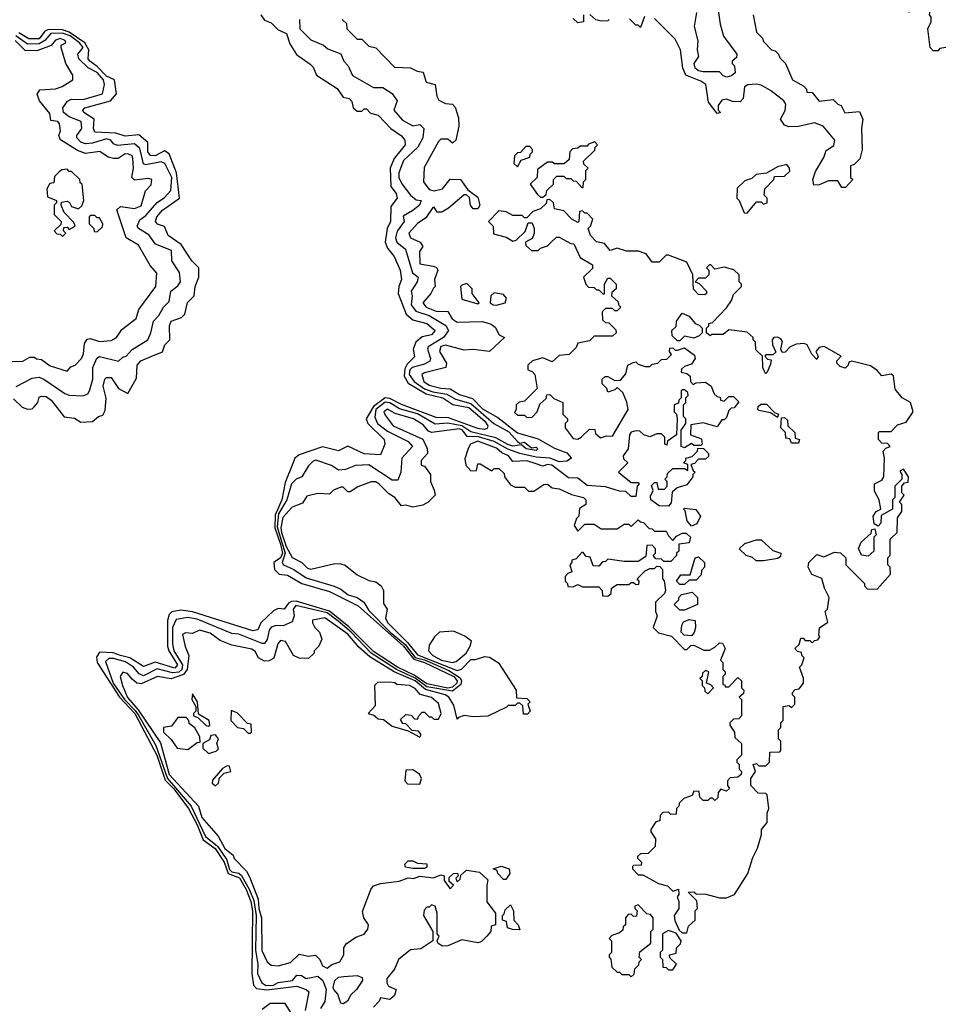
# Model space of a CAD drawing. Extents: x 2737310 to 2869991, y 870230 to 1012730.
# Tile 39 of 256: x 2816031 to 2820001, y 890742 to 894984. Entities that reach past the tile are written whole.
import ezdxf

# ---------------------------------------------------------------- set-up
doc = ezdxf.new("R2010")
doc.units = 0

msp = doc.modelspace()

# ---------------------------------------------------------------- linework, layer by layer
at = {"layer": '0CON02XD'}
for points in [[(2820020, 894865), (2819995, 894860), (2819985, 894850), (2819965, 894850), (2819952.5, 894865), (2819942.5, 894945), (2819957.5, 894975), (2819957.5, 894995), (2819950, 895005), (2819952.5, 895025), (2819945, 895040), (2819915, 895067.5), (2819887, 895053), (2819860, 895015)], [(2819036.7, 895045), (2819047.5, 894965), (2819063, 894913), (2819120, 894835), (2819118.3, 894821.7), (2819100, 894805), (2819100, 894795), (2819110, 894785), (2819112.5, 894755), (2819097.7, 894742.3), (2819076.4, 894736.4), (2819061.7, 894741.7), (2819045, 894760), (2818975, 894760), (2818955, 894764), (2818941.2, 894775), (2818936.7, 894795), (2818956.7, 894825), (2818951.2, 894855), (2818953.6, 894893.6), (2818937.5, 894955), (2818947.5, 895015)], [(2817070, 895005), (2817085, 894982.5), (2817115, 894970), (2817145, 894940), (2817180, 894925), (2817195, 894880), (2817223.9, 894833.9), (2817283, 894793), (2817295, 894780), (2817310, 894745), (2817398.3, 894688.3), (2817425, 894650), (2817450, 894645), (2817461.7, 894631.7), (2817467.5, 894605), (2817485, 894590), (2817505, 894590), (2817515, 894600), (2817525, 894600), (2817541.7, 894581.7), (2817575, 894572.5), (2817630, 894515), (2817675, 894483.3), (2817690, 894465), (2817691.2, 894445), (2817643.4, 894386.6), (2817627.5, 894345), (2817630, 894265), (2817653.3, 894235), (2817657.5, 894215), (2817630.3, 894179.7), (2817628.8, 894115), (2817614, 894085), (2817606, 894025), (2817615, 894000), (2817644.2, 893964.2), (2817670, 893905), (2817676.2, 893865), (2817664, 893835), (2817662, 893805), (2817696.2, 893715), (2817725, 893691.2), (2817785, 893675.8), (2817820, 893645), (2817805, 893626.2), (2817765, 893617.5), (2817738, 893595), (2817726.2, 893565), (2817731.2, 893531.2), (2817699.8, 893500.2), (2817689.4, 893480.6), (2817687.8, 893447.8), (2817705, 893417.5), (2817781.8, 893371.8), (2817854.4, 893354.4), (2817896.6, 893326.6), (2817965, 893312.9), (2818035, 893253.8), (2818047.5, 893235), (2818045, 893222.5), (2818032, 893218), (2818005, 893223.1), (2817878.7, 893268.7), (2817825, 893270.8), (2817675, 893325.6), (2817625, 893352.7), (2817605, 893354.6), (2817555, 893317.8), (2817524, 893264), (2817531.2, 893245), (2817601.2, 893175), (2817603.3, 893155), (2817585, 893110), (2817514.3, 893114.3), (2817445, 893146.2), (2817405, 893126.7), (2817335, 893143.8), (2817235, 893110), (2817216.7, 893095), (2817207.7, 893072.3), (2817175, 892990), (2817160, 892915), (2817130.9, 892849.1), (2817130, 892795), (2817155.2, 892725), (2817163.1, 892685), (2817155, 892665.5), (2817125.7, 892645), (2817129.4, 892615), (2817148.8, 892595), (2817185, 892591.1), (2817246.2, 892555), (2817365, 892520.4), (2817489.2, 892459.2), (2817683.8, 892285), (2817728.4, 892228.4), (2817775, 892215.3), (2817901.5, 892155), (2817915.3, 892135.3), (2817913.6, 892125), (2817895, 892108.8), (2817875, 892104), (2817785, 892122.2), (2817730.1, 892160.1), (2817658.9, 892195), (2817555, 892261.8), (2817448.4, 892368.4), (2817366, 892436), (2817221.7, 892478.3), (2817202.1, 892477.9), (2817189.2, 892470.8), (2817170, 892445), (2817145, 892447.5), (2817125, 892436.7), (2817070, 892385), (2817057.5, 892355), (2817035, 892351.2), (2816775, 892432.5), (2816725, 892439.5), (2816686.6, 892433.4), (2816675, 892421.2), (2816668.2, 892395), (2816667.5, 892285), (2816672.9, 892265), (2816711.4, 892205), (2816699.5, 892190.5), (2816615, 892215.8), (2816565, 892197.5), (2816505.3, 892235.3), (2816465.3, 892245.3), (2816434.4, 892255.6), (2816375, 892258.8), (2816362.4, 892237.6), (2816365, 892214), (2816461.8, 892065), (2816526.9, 891995), (2816621.8, 891815), (2816657.6, 891707.6), (2816695, 891670.4), (2816757.9, 891585), (2816795.3, 891515), (2816821, 891451), (2816873.4, 891413.4), (2816911.5, 891355), (2816929.6, 891305), (2816977.3, 891287.3), (2817006.6, 891236.6), (2817027.2, 891185), (2817033.3, 891145), (2817031.2, 890875), (2817038.5, 890825), (2817050.5, 890810.5), (2817095, 890804), (2817225, 890820), (2817265.5, 890805.5), (2817276, 890795), (2817260.9, 890715)], [(2817420, 894985), (2817438.3, 894968.3), (2817440, 894945), (2817485, 894900), (2817505, 894900), (2817535, 894870), (2817565, 894862.5), (2817645, 894780), (2817715, 894777.5), (2817743, 894763), (2817768.3, 894758.3), (2817782.5, 894715), (2817820, 894705), (2817827.5, 894655), (2817837, 894637), (2817865, 894622.5), (2817895, 894620), (2817907, 894607), (2817921.7, 894561.7), (2817922.5, 894525), (2817910, 894465), (2817895, 894452.5), (2817875, 894470), (2817845, 894470), (2817835, 894460), (2817773, 894347), (2817770, 894285), (2817795, 894253.3), (2817816.7, 894246.7), (2817852.5, 894255), (2817885, 894297.5), (2817930, 894295), (2817961.7, 894251.7), (2818005, 894220), (2818012.5, 894185), (2818005, 894170), (2817985, 894170), (2817972.5, 894185), (2817968.3, 894218.3), (2817955, 894230), (2817945, 894230), (2817878.3, 894171.7), (2817850, 894155), (2817830, 894155), (2817816.4, 894176.4), (2817810, 894175), (2817780, 894130), (2817745, 894106.7), (2817707.5, 894065), (2817714.1, 894044.1), (2817756.1, 894026.1), (2817767, 894007), (2817752.5, 893985), (2817755, 893932.5), (2817811.7, 893921.7), (2817826.2, 893916.2), (2817832.5, 893905), (2817817.5, 893865), (2817820, 893835), (2817813, 893827), (2817802.5, 893805), (2817767.5, 893765), (2817782.5, 893745), (2817825, 893728), (2817875, 893726.7), (2817893.3, 893695), (2817915, 893681.2), (2818025, 893683.3), (2818061.7, 893671.7), (2818079.3, 893659.3), (2818097, 893627), (2818120, 893615), (2818055, 893554), (2817985, 893563.8), (2817945, 893560), (2817865, 893581.2), (2817845, 893576), (2817840, 893555), (2817868.8, 893505), (2817866.7, 893485), (2817775, 893463.3), (2817763.3, 893455), (2817771.2, 893425), (2817795, 893410), (2817845, 893396), (2817885, 893394.2), (2817925, 893370), (2817981.5, 893351.5), (2818025, 893308.1), (2818090.5, 893270.5), (2818175, 893204.2), (2818265, 893178), (2818335, 893138), (2818388.3, 893118.3), (2818407.5, 893095), (2818388.3, 893081.7), (2818355, 893079.4), (2818315.7, 893095.7), (2818255, 893099.4), (2818185.6, 893115.6), (2818134, 893134), (2818075, 893167.1), (2818007.1, 893187.1), (2817958.9, 893188.9), (2817938.6, 893215), (2817925, 893221.5), (2817805, 893206.2), (2817792, 893212), (2817768.6, 893238.6), (2817726.7, 893265), (2817647.7, 893287.7), (2817615, 893306.2), (2817600, 893295), (2817605, 893280), (2817640, 893235), (2817767, 893177), (2817786.4, 893136.4), (2817787.5, 893115), (2817760, 893085), (2817760, 893065), (2817775, 893060), (2817800, 893025), (2817800, 892995), (2817817, 892957), (2817820, 892935), (2817790, 892905), (2817767, 892893), (2817725, 892883.3), (2817695, 892892.5), (2817675, 892890), (2817647.5, 892925), (2817620.7, 892940.7), (2817577.5, 892985), (2817565, 892992.5), (2817545, 892993.3), (2817488.3, 892971.7), (2817455, 892950), (2817445, 892950), (2817425, 892970), (2817415, 892970), (2817383, 892957), (2817365, 892940), (2817315, 892942.5), (2817268.3, 892931.7), (2817249.3, 892900.7), (2817205, 892883.3), (2817165, 892840), (2817156, 892795), (2817159.4, 892775), (2817178.5, 892715), (2817205, 892666.7), (2817245.8, 892645.8), (2817271.2, 892621.2), (2817285, 892616.2), (2817388.3, 892641.7), (2817415, 892640), (2817433.6, 892633.6), (2817485, 892592.5), (2817535, 892567.5), (2817565, 892562.5), (2817587.5, 892545), (2817597.5, 892525), (2817598.3, 892468.3), (2817613.3, 892445), (2817606.1, 892406.1), (2817615, 892387.5), (2817700.9, 892300.9), (2817745, 892247.1), (2817915, 892180.6), (2817934.3, 892185.7), (2817975, 892227.5), (2817995, 892227.5), (2818035, 892240), (2818055, 892237.5), (2818093, 892213), (2818170, 892095), (2818171.7, 892061.7), (2818215, 892060), (2818230, 892045), (2818220, 892035), (2818230, 892005), (2818218.3, 891991.7), (2818201.7, 891991.7), (2818198.3, 892028.3), (2818185, 892040), (2818175, 892040), (2818165, 892030), (2818135, 892030), (2818128.3, 892021.7), (2818047, 891983), (2817985, 891980), (2817945, 891986.7), (2817921.7, 891978.3), (2817915, 891970), (2817900.7, 892030.7), (2817880, 892065), (2817863.3, 892075), (2817778.8, 892098.8), (2817734.3, 892135), (2817643.7, 892173.7), (2817539.1, 892239.1), (2817491.3, 892281.3), (2817445, 892337.1), (2817345, 892406.7), (2817293, 892397), (2817292.5, 892385), (2817302.5, 892365), (2817322.5, 892345), (2817332.5, 892315), (2817320, 892285), (2817300, 892265), (2817300, 892255), (2817275, 892232.5), (2817235, 892233.3), (2817210, 892245), (2817176.7, 892305), (2817155, 892310), (2817142.5, 892295), (2817126.4, 892233.6), (2817105, 892221.2), (2817085, 892220), (2817060, 892235), (2817045, 892262.5), (2817031.7, 892271.7), (2816945, 892290), (2816895, 892310), (2816851.7, 892341.7), (2816805, 892353.3), (2816775, 892340), (2816745, 892342.5), (2816732.5, 892335), (2816743.6, 892283.6), (2816760, 892245), (2816753.1, 892185), (2816737.3, 892162.7), (2816683.9, 892143.9), (2816625, 892153.8), (2816555, 892123.3), (2816536.1, 892126.1), (2816515, 892142.5), (2816495, 892166.7), (2816475, 892172.5), (2816463.3, 892155), (2816474, 892115), (2816495, 892064.2), (2816541.2, 892011.2), (2816638.3, 891868.3), (2816675, 891732), (2816801.2, 891595), (2816816.4, 891546.4), (2816886.1, 891466.1), (2816915, 891413.3), (2816950, 891385), (2816955, 891370), (2817007.5, 891315), (2817021.7, 891291.7), (2817058, 891195), (2817061.1, 891155), (2817072.5, 891115), (2817074.1, 890974.1), (2817096.7, 890925), (2817115, 890910), (2817145, 890907.5), (2817198.3, 890921.7), (2817235, 890957.5), (2817275, 890950), (2817305, 890953.3), (2817323.3, 890935), (2817335, 890907.5), (2817355, 890897.5), (2817375, 890913.3), (2817410, 890925), (2817427.5, 890955)], [(2817236.7, 894985), (2817237.5, 894945), (2817285, 894897.5), (2817340, 894875), (2817358.3, 894858.3), (2817415, 894837.5), (2817427.5, 894805), (2817446.1, 894786.1), (2817465, 894743.3), (2817555, 894692.5), (2817595, 894692.5), (2817636.1, 894666.1), (2817657.5, 894635), (2817642.5, 894595), (2817680.7, 894550.7), (2817725, 894527.5), (2817755, 894532.5), (2817772.5, 894515), (2817767.5, 894475), (2817746.7, 894435), (2817685, 894377.5), (2817663.8, 894325), (2817664, 894305), (2817677.3, 894277.3), (2817715, 894227.5), (2817738.3, 894208.3), (2817760, 894205), (2817752.5, 894185), (2817725, 894162.5)], [(2818460, 895005), (2818460, 894975), (2818435, 894970), (2818415, 894990)], [(2818570, 894985), (2818565, 894980), (2818535, 894977.5), (2818513, 894983), (2818487, 895007)], [(2818721.7, 894998.3), (2818705, 894950), (2818695, 894960), (2818685, 894960), (2818658.3, 894988.3)], [(2819190, 895005), (2819205, 894930), (2819230, 894905), (2819235, 894890), (2819270, 894855), (2819285, 894850), (2819300, 894835), (2819305, 894820), (2819330, 894795), (2819360, 894725), (2819408.3, 894698.3), (2819420, 894685), (2819421.7, 894671.7), (2819445, 894670), (2819475, 894632.5), (2819535, 894640), (2819555, 894620), (2819570, 894615), (2819585, 894582.5), (2819648.3, 894588.3), (2819662.5, 894555), (2819657.5, 894515), (2819660, 894425), (2819650, 894385), (2819625, 894360), (2819610, 894355), (2819610, 894305), (2819620, 894295), (2819588.3, 894261.7), (2819571.7, 894261.7), (2819555, 894290), (2819515, 894290), (2819475, 894272.5), (2819451.7, 894271.7), (2819446.7, 894295), (2819459.3, 894330.7), (2819495, 894390), (2819505, 894420), (2819538.3, 894441.7), (2819542.5, 894465), (2819492.5, 894525), (2819455, 894540), (2819385, 894523.8), (2819343.3, 894523.3), (2819325, 894530), (2819307.5, 894555), (2819327.7, 894592.3), (2819330.7, 894620.7), (2819322.5, 894635), (2819265, 894678.8), (2819225, 894702), (2819205, 894706), (2819167, 894703), (2819152.5, 894695), (2819147.5, 894645), (2819135, 894630), (2819101.7, 894631.7), (2819075, 894642.5), (2819055, 894637.5), (2819040, 894615), (2819040, 894595), (2819050, 894585), (2819035, 894580), (2818998.3, 894628.3), (2818986.7, 894705), (2818965, 894720), (2818900, 894745), (2818887.5, 894775), (2818876.7, 894855), (2818855, 894900), (2818765, 894990)], [(2816005, 893351.2), (2816042.5, 893315), (2816065, 893306.7), (2816085, 893307.5), (2816093.9, 893316.1), (2816110, 893335), (2816115, 893357.5), (2816125, 893362.5), (2816145, 893360), (2816166.7, 893345), (2816223, 893273), (2816267, 893267), (2816295, 893250), (2816345, 893253.3), (2816370, 893275), (2816389.3, 893280.7), (2816399.3, 893300.7), (2816403, 893353), (2816391.2, 893405), (2816397.5, 893435), (2816405, 893442.5), (2816425, 893442.5), (2816457.5, 893395), (2816497, 893373), (2816535, 893440), (2816536.7, 893495), (2816552.5, 893515), (2816600, 893535), (2816646.4, 893553.6), (2816656.4, 893583.6), (2816677.5, 893605), (2816676.7, 893665), (2816684.2, 893685.8), (2816728.3, 893701.7), (2816742.5, 893715), (2816753.9, 893766.1), (2816782.5, 893795), (2816787.5, 893835), (2816802.5, 893875), (2816802.5, 893915), (2816773.3, 893945), (2816726.7, 894015), (2816670, 894055), (2816655, 894092.5), (2816625, 894103.3), (2816616.7, 894115), (2816621.2, 894135), (2816646.1, 894163.9), (2816720, 894215), (2816707.3, 894325), (2816675.7, 894405.7), (2816655, 894419.5), (2816615, 894398), (2816595, 894398.8), (2816582.5, 894415), (2816583.3, 894455), (2816545, 894488.8), (2816485, 894482), (2816445, 894496), (2816355, 894500), (2816348.8, 894515), (2816352.5, 894555), (2816307.5, 894585), (2816302.5, 894595), (2816312.5, 894605), (2816422.5, 894635), (2816448.8, 894665), (2816440, 894725), (2816405, 894740.9), (2816365, 894783.1), (2816334, 894805), (2816325.8, 894815.8), (2816327.1, 894835), (2816329.6, 894855), (2816311.8, 894885), (2816245, 894930.7), (2816215, 894940.7), (2816155, 894941.8), (2816139.2, 894935), (2816115, 894901.9), (2816071.3, 894901.3), (2816028.2, 894928.2)], [(2815998.3, 893511.7), (2816045, 893512.5), (2816075, 893530), (2816095, 893530), (2816103, 893523), (2816125, 893520), (2816163, 893493), (2816235, 893470), (2816251.7, 893488.3), (2816270, 893495), (2816297.5, 893525), (2816306.7, 893545), (2816310.7, 893589.3), (2816321.7, 893608.3), (2816335, 893610), (2816375, 893597.5), (2816425, 893602.5), (2816447.5, 893615), (2816470.7, 893649.3), (2816533, 893697), (2816543.9, 893736.1), (2816617.5, 893835), (2816621.7, 893891.7), (2816592.5, 893925), (2816543, 894013), (2816490, 894045), (2816450, 894165), (2816465, 894180), (2816525, 894171.2), (2816555, 894182.5), (2816573, 894247), (2816597, 894273), (2816600, 894295), (2816585, 894300), (2816525, 894292.5), (2816513.6, 894303.6), (2816521.2, 894345), (2816518.3, 894388.3), (2816515, 894397.5), (2816500, 894405), (2816485, 894406.2), (2816455, 894386.7), (2816435, 894386.2), (2816412.3, 894392.3), (2816376.2, 894416.2), (2816315, 894408), (2816280.3, 894420.3), (2816206.4, 894466.4), (2816200, 894485), (2816206.7, 894505), (2816203.3, 894535), (2816195, 894546.2), (2816165, 894550), (2816160.7, 894580.7), (2816116.7, 894635), (2816107, 894663), (2816117.5, 894682.5), (2816185, 894686.7), (2816213.6, 894696.4), (2816260, 894725), (2816260, 894745), (2816230, 894795), (2816210, 894865), (2816210, 894875), (2816230, 894885), (2816227.5, 894895), (2816205, 894902.5), (2816185, 894896.7), (2816167, 894873), (2816105, 894850), (2816055, 894852), (2816011.2, 894895)], [(2816016.4, 893403.6), (2816085, 893440), (2816115, 893443.8), (2816135.8, 893435.8), (2816225, 893373.3), (2816245, 893366.7), (2816303.6, 893363.6), (2816325, 893372.5), (2816332.5, 893385), (2816346.2, 893435), (2816346.2, 893485), (2816363.9, 893526.1), (2816375, 893533.3), (2816457, 893513), (2816475, 893530), (2816490, 893535), (2816515, 893562.5), (2816582.5, 893605), (2816596.7, 893635), (2816607.5, 893685), (2816630.7, 893709.3), (2816650, 893745), (2816675, 893770), (2816682.5, 893815), (2816713, 893837), (2816723.3, 893855), (2816720, 893895), (2816686.7, 893945), (2816685, 893990), (2816616.4, 894016.4), (2816587.7, 894057.7), (2816542.5, 894085), (2816537.5, 894095), (2816548.3, 894121.7), (2816575, 894141.2), (2816623, 894197), (2816655, 894218.8), (2816681.7, 894248.3), (2816685.8, 894305), (2816656.7, 894365), (2816641.2, 894371.2), (2816575, 894358.8), (2816565, 894362.5), (2816549.1, 894429.1), (2816525, 894450), (2816452.3, 894442.3), (2816435, 894450), (2816423.3, 894465), (2816405, 894470.8), (2816345, 894452.5), (2816315, 894450), (2816295, 894456.2), (2816276.7, 894475), (2816276.7, 894485), (2816298.8, 894515), (2816296.7, 894545), (2816245, 894566.2), (2816220, 894585), (2816217.5, 894605), (2816237, 894633), (2816255, 894642.5), (2816305, 894640.8), (2816387.5, 894665), (2816396.7, 894705), (2816392, 894725), (2816365, 894757.1), (2816326.6, 894776.6), (2816286, 894815), (2816281.2, 894835), (2816304, 894865), (2816289.2, 894885), (2816248.6, 894915), (2816215, 894926.8), (2816165.6, 894924.4), (2816139.2, 894895), (2816115, 894880), (2816065, 894878.9), (2816015.3, 894915.3)], [(2818175, 894350), (2818191.7, 894378.3), (2818228.3, 894391.7), (2818230, 894405), (2818240, 894415), (2818240, 894425), (2818228.3, 894438.3), (2818211.7, 894438.3), (2818188.3, 894411.7), (2818175, 894410), (2818161.7, 894398.3), (2818160, 894365), (2818175, 894350)], [(2818285, 894220), (2818298.3, 894231.7), (2818301.7, 894248.3), (2818330, 894275), (2818330, 894295), (2818345, 894310), (2818375, 894310), (2818385, 894300), (2818405, 894300), (2818415, 894290), (2818428.3, 894288.3), (2818451.7, 894261.7), (2818458.3, 894261.7), (2818460, 894285), (2818470, 894295), (2818470, 894335), (2818480, 894345), (2818461.7, 894361.7), (2818460, 894375), (2818508.3, 894421.7), (2818510, 894435), (2818520, 894445), (2818508.3, 894458.3), (2818481.7, 894448.3), (2818475, 894440), (2818445, 894440), (2818435, 894430), (2818411.7, 894428.3), (2818400, 894415), (2818398.3, 894381.7), (2818377, 894363), (2818335, 894362.5), (2818325, 894370), (2818305, 894370), (2818261.7, 894338.3), (2818260, 894305), (2818230, 894275), (2818261.7, 894231.7), (2818275, 894220), (2818285, 894220)], [(2816215, 894050), (2816230, 894065), (2816220, 894075), (2816221.7, 894088.3), (2816235, 894090), (2816245, 894080), (2816270, 894095), (2816265, 894110), (2816223, 894153), (2816210, 894185), (2816211.7, 894198.3), (2816235, 894202.5), (2816246.4, 894196.4), (2816255, 894180), (2816285, 894170), (2816298.3, 894181.7), (2816307.5, 894205), (2816300, 894275), (2816291.7, 894281.7), (2816290, 894295), (2816255, 894330), (2816245, 894330), (2816235, 894340), (2816213, 894337), (2816201.7, 894328.3), (2816181.7, 894308.3), (2816178.3, 894281.7), (2816161.7, 894278.3), (2816147.5, 894255), (2816151.7, 894221.7), (2816190, 894205), (2816190, 894195), (2816180, 894185), (2816180, 894145), (2816210, 894115), (2816208.3, 894101.7), (2816180, 894075), (2816191.7, 894061.7), (2816205, 894060), (2816215, 894050)], [(2819165, 894150), (2819205, 894200), (2819225, 894200), (2819235, 894190), (2819250, 894195), (2819250, 894215), (2819238.3, 894228.3), (2819240, 894255), (2819280, 894295), (2819281.7, 894308.3), (2819325, 894310), (2819348.3, 894331.7), (2819347.5, 894345), (2819335, 894360), (2819295, 894350), (2819247.5, 894322.5), (2819203, 894317), (2819185, 894300), (2819155, 894290), (2819121.7, 894258.3), (2819120, 894215), (2819130, 894205), (2819151.7, 894151.7), (2819165, 894150)], [(2818905, 891050), (2818911.7, 891078.3), (2818940, 891105), (2818940, 891145), (2818950, 891155), (2818948.3, 891188.3), (2818910, 891225), (2818935, 891226.7), (2818945, 891217.5), (2818986.4, 891216.4), (2819045, 891200), (2819075, 891200), (2819110, 891215), (2819166.7, 891305), (2819188.8, 891375), (2819208.8, 891415), (2819226.1, 891473.9), (2819226.2, 891495), (2819250, 891525), (2819250, 891565), (2819257.5, 891585), (2819250, 891645), (2819245, 891650), (2819211.7, 891651.7), (2819180, 891685), (2819180, 891715), (2819200, 891745), (2819190, 891775), (2819205, 891780), (2819215, 891770), (2819245, 891770), (2819260, 891785), (2819261.7, 891828.3), (2819305, 891830), (2819310, 891835), (2819310, 891875), (2819300, 891885), (2819300, 891925), (2819310, 891935), (2819310, 891955), (2819320, 891965), (2819320, 892025), (2819345, 892030), (2819355, 892020), (2819370, 892035), (2819370, 892065), (2819360, 892075), (2819360, 892085), (2819371.7, 892098.3), (2819388.3, 892101.7), (2819407.5, 892125), (2819407, 892147), (2819390, 892195), (2819400, 892205), (2819410, 892235), (2819400, 892245), (2819398.3, 892258.3), (2819381.7, 892261.7), (2819370, 892275), (2819388.3, 892291.7), (2819395, 892320), (2819405, 892320), (2819415, 892310), (2819435, 892310), (2819445, 892300), (2819455, 892310), (2819468.3, 892311.7), (2819477.5, 892325), (2819472.5, 892332.5), (2819476.4, 892363.6), (2819511.7, 892388.3), (2819500, 892435), (2819510, 892445), (2819517.5, 892495), (2819497.5, 892535), (2819486.7, 892576.7), (2819443.6, 892593.6), (2819427.5, 892625), (2819430, 892645), (2819465, 892680), (2819495, 892670), (2819540.7, 892689.3), (2819567, 892687), (2819590, 892665), (2819590, 892635), (2819670, 892555), (2819670, 892545), (2819681.7, 892531.7), (2819725, 892530), (2819782.5, 892595), (2819780, 892625), (2819770, 892635), (2819770, 892665), (2819780, 892675), (2819780, 892745), (2819785, 892750), (2819810, 892775), (2819812.5, 892837.5), (2819830, 892865), (2819830, 892895), (2819820, 892905), (2819840, 892935), (2819830, 892945), (2819830, 892975), (2819841.7, 892988.3), (2819858.3, 892991.7), (2819860, 893015), (2819838.3, 893048.3), (2819821.7, 893038.3), (2819830, 893025), (2819830, 893005), (2819800, 892975), (2819800, 892925), (2819790, 892915), (2819790, 892875), (2819741.7, 892848.3), (2819740, 892815), (2819728.3, 892801.7), (2819711.7, 892811.7), (2819707.5, 892845), (2819720, 892865), (2819740, 892875), (2819732.5, 892915), (2819713, 892953), (2819712.5, 892985), (2819745, 893000), (2819752.5, 893015), (2819756.7, 893095), (2819750, 893125), (2819761.7, 893138.3), (2819780, 893145), (2819768.3, 893158.3), (2819745, 893160), (2819730, 893175), (2819730, 893205), (2819735, 893210), (2819785, 893210), (2819811.7, 893238.3), (2819849.3, 893250.7), (2819880, 893295), (2819867.5, 893335), (2819832.5, 893355), (2819801.7, 893391.7), (2819795, 893450), (2819785, 893457.5), (2819745, 893450), (2819725, 893472.5), (2819695, 893492.5), (2819615, 893512.5), (2819601.7, 893508.3), (2819600, 893495), (2819587, 893483), (2819565, 893490), (2819550, 893505), (2819550, 893515), (2819570, 893535), (2819496.4, 893576.4), (2819475, 893572.5), (2819460, 893555), (2819470, 893535), (2819465, 893520), (2819443, 893543), (2819423, 893583), (2819409.3, 893589.3), (2819375, 893586.7), (2819350, 893575), (2819328.3, 893551.7), (2819315, 893550), (2819310, 893565), (2819317, 893597), (2819309.3, 893609.3), (2819295, 893616.7), (2819280, 893615), (2819272.5, 893605), (2819273.6, 893583.6), (2819288.3, 893551.7), (2819275, 893540), (2819245, 893540), (2819240, 893535), (2819251.7, 893521.7), (2819268.3, 893518.3), (2819265, 893500), (2819250, 893465), (2819245, 893460), (2819240, 893465), (2819232.5, 893485), (2819230, 893535), (2819201.7, 893561.7), (2819200, 893595), (2819190, 893605), (2819190, 893615), (2819165, 893637.5), (2819085, 893647.5), (2819061.7, 893628.3), (2819012.5, 893627.5), (2819005, 893622.5), (2818990, 893635), (2818990, 893655), (2819000, 893665), (2819000, 893675), (2819015, 893680), (2819075, 893742.5), (2819097.5, 893775), (2819105, 893800), (2819140, 893835), (2819140, 893845), (2819130, 893855), (2819130, 893885), (2819107, 893907), (2819065, 893917.5), (2819025, 893910), (2819008.3, 893928.3), (2819001.7, 893928.3), (2818990, 893915), (2819000, 893905), (2819000, 893885), (2818985, 893870), (2818955, 893870), (2818940, 893855), (2818958.3, 893848.3), (2818990, 893815), (2818990, 893805), (2818981.7, 893798.3), (2818955, 893800), (2818933, 893823), (2818930, 893885), (2818905, 893940), (2818825, 893970), (2818815, 893970), (2818785, 893940), (2818755, 893940), (2818730, 893975), (2818697, 893987), (2818645, 893987.5), (2818605, 894000), (2818575, 893990), (2818549.3, 894019.3), (2818515, 894027.5), (2818490, 894055), (2818480, 894085), (2818490, 894095), (2818500, 894125), (2818475, 894150), (2818465, 894150), (2818455, 894160), (2818441.7, 894158.3), (2818440, 894115), (2818435, 894110), (2818410, 894125), (2818375, 894160), (2818335, 894170), (2818330, 894195), (2818315, 894210), (2818301.7, 894208.3), (2818298.3, 894191.7), (2818275, 894170), (2818241.7, 894158.3), (2818215, 894130), (2818205, 894130), (2818195, 894140), (2818155, 894140), (2818127, 894157), (2818095, 894160), (2818050, 894115), (2818070, 894095), (2818071.7, 894061.7), (2818127, 894047), (2818155, 894030), (2818170, 894035), (2818208.3, 894071.7), (2818221.7, 894108.3), (2818238.3, 894108.3), (2818247.5, 894085), (2818247, 894063), (2818238.3, 894041.7), (2818210, 894025), (2818211.7, 894011.7), (2818235, 893990), (2818265, 893990), (2818275, 894000), (2818305, 894010), (2818320, 894025), (2818343, 894047), (2818355, 894047.5), (2818405, 894020), (2818418.3, 894018.3), (2818445, 893960), (2818498.3, 893928.3), (2818498.3, 893911.7), (2818460, 893875), (2818470, 893845), (2818481.7, 893831.7), (2818505, 893830), (2818515, 893820), (2818525, 893820), (2818545, 893800), (2818550, 893805), (2818550, 893845), (2818565, 893870), (2818575, 893870), (2818600, 893845), (2818600, 893825), (2818581.7, 893808.3), (2818580, 893795), (2818608.3, 893768.3), (2818610, 893755), (2818620, 893745), (2818605, 893730), (2818595, 893730), (2818585, 893740), (2818555, 893740), (2818540, 893725), (2818541.7, 893691.7), (2818555, 893680), (2818568.3, 893678.3), (2818598.3, 893648.3), (2818600, 893635), (2818585, 893620), (2818505, 893620), (2818485, 893600), (2818435, 893590), (2818428.3, 893571.7), (2818398.3, 893541.7), (2818355, 893537.5), (2818325, 893510), (2818285, 893527.5), (2818240, 893515), (2818220, 893495), (2818220, 893475), (2818238.3, 893468.3), (2818250, 893455), (2818260, 893395), (2818205, 893340), (2818183, 893337), (2818170, 893325), (2818170, 893305), (2818161.7, 893291.7), (2818175, 893280), (2818205, 893280), (2818215, 893270), (2818238.3, 893271.7), (2818260, 893295), (2818271.7, 893328.3), (2818298.3, 893351.7), (2818301.7, 893368.3), (2818315, 893370), (2818331.7, 893351.7), (2818370, 893335), (2818370, 893285), (2818390, 893265), (2818390, 893255), (2818380, 893245), (2818380, 893225), (2818415, 893180), (2818435, 893177.5), (2818450, 893185), (2818485, 893220), (2818508.3, 893218.3), (2818511.7, 893201.7), (2818533, 893183), (2818558.3, 893191.7), (2818585, 893190), (2818652.5, 893305), (2818646.4, 893336.4), (2818628.3, 893378.3), (2818605, 893400), (2818595, 893390), (2818565, 893380), (2818560, 893395), (2818540, 893415), (2818540, 893435), (2818553, 893447), (2818565, 893447.5), (2818595, 893430), (2818618.3, 893431.7), (2818641.7, 893458.3), (2818650, 893495), (2818673, 893507), (2818685, 893510), (2818695, 893500), (2818725, 893490), (2818745, 893490), (2818755, 893500), (2818780, 893505), (2818795, 893520), (2818818.3, 893521.7), (2818838.3, 893541.7), (2818830, 893555), (2818831.7, 893568.3), (2818845, 893570), (2818855, 893560), (2818865, 893560), (2818895, 893570), (2818938.3, 893538.3), (2818940, 893525), (2818925, 893500), (2818895, 893490), (2818881.7, 893478.3), (2818880, 893465), (2818905, 893460), (2818918.3, 893448.3), (2818920, 893425), (2818931.7, 893411.7), (2818945, 893420), (2818985, 893422.5), (2819010, 893405), (2819021.7, 893371.7), (2819035, 893360), (2819048.3, 893358.3), (2819050, 893345), (2819065, 893340), (2819085, 893360), (2819105, 893360), (2819128.3, 893338.3), (2819108.3, 893311.7), (2819095, 893310), (2819085, 893300), (2819075, 893270), (2819065, 893260), (2819055, 893260), (2819035, 893230), (2818975, 893247.5), (2818921.7, 893238.3), (2818920, 893195), (2818968.3, 893178.3), (2818970, 893155), (2818965, 893150), (2818935, 893150), (2818925, 893157.5), (2818895, 893140), (2818880, 893145), (2818880, 893215), (2818900, 893245), (2818900, 893265), (2818890, 893275), (2818890, 893325), (2818900, 893335), (2818900, 893355), (2818910, 893365), (2818908.3, 893378.3), (2818895, 893390), (2818885, 893390), (2818880, 893385), (2818880, 893355), (2818870, 893345), (2818868.3, 893331.7), (2818850, 893325), (2818850, 893295), (2818860, 893285), (2818862.5, 893265), (2818860, 893195), (2818821.7, 893168.3), (2818818.3, 893151.7), (2818810, 893155), (2818810, 893185), (2818795, 893200), (2818775, 893200), (2818745, 893187.5), (2818720, 893195), (2818701.7, 893211.7), (2818685, 893212.5), (2818665, 893207.5), (2818657.5, 893195), (2818652.5, 893135), (2818630, 893105), (2818631.7, 893091.7), (2818650, 893075), (2818610, 893035), (2818665, 892990), (2818695, 892990), (2818700, 892985), (2818690, 892975), (2818685, 892930), (2818665, 892930), (2818641.7, 892951.7), (2818615, 892953.3), (2818555, 892971.2), (2818475, 892977.5), (2818435, 893008.8), (2818395, 893010), (2818322.5, 893065), (2818305, 893068), (2818285, 893060), (2818255, 893070)], [(2816365, 894070), (2816388.3, 894091.7), (2816390, 894105), (2816375, 894130), (2816365, 894130), (2816355, 894140), (2816335, 894140), (2816330, 894135), (2816330, 894105), (2816350, 894085), (2816351.7, 894071.7), (2816365, 894070)], [(2817725, 894162.5), (2817683, 894137), (2817686.7, 894115), (2817657.3, 894072.7), (2817650, 894045), (2817656.1, 894026.1), (2817693.3, 893995), (2817722.9, 893892.9), (2817747.5, 893875), (2817742.5, 893855), (2817716.7, 893815), (2817721.2, 893795), (2817717.5, 893755), (2817737.9, 893727.9), (2817795, 893709.2), (2817866.6, 893666.6), (2817878, 893645), (2817856.2, 893615), (2817790, 893575), (2817787.5, 893565), (2817801.2, 893525), (2817797, 893513), (2817775, 893500), (2817721.2, 893485), (2817712, 893475), (2817709.2, 893455), (2817730.8, 893425), (2817774.1, 893394.1), (2817810.9, 893380.9), (2817870.9, 893370.9), (2817908.9, 893348.9), (2817975, 893330), (2818073.7, 893243.7), (2818137.9, 893207.9), (2818175, 893166.7), (2818185, 893160), (2818205, 893163.3), (2818235, 893140), (2818255, 893142.5), (2818262.5, 893135), (2818255, 893127.5), (2818212.5, 893135), (2818192.5, 893152.5), (2818155, 893147.1), (2818133.5, 893153.5), (2818082.4, 893182.4), (2817975, 893208.1), (2817935, 893234.6), (2817875, 893245.6), (2817821.1, 893241.1), (2817745, 893285.5), (2817667.7, 893307.7), (2817625, 893333.3), (2817605, 893336.5), (2817565.7, 893305), (2817561.2, 893271.2), (2817572, 893245), (2817615, 893212), (2817705, 893166.2), (2817722.5, 893145), (2817676.7, 893095), (2817673.3, 893035), (2817659.3, 893000.7), (2817635, 893000), (2817535, 893066.7), (2817477, 893063), (2817435, 893046.2), (2817405, 893043.8), (2817373.9, 893063.9), (2817306.4, 893086.4), (2817295, 893082.5), (2817275, 893062.5), (2817245.9, 893014.1), (2817222.5, 893005), (2817201.2, 892985), (2817182.5, 892915), (2817146.5, 892855), (2817140.8, 892799.2), (2817156, 892746), (2817174.2, 892685), (2817161.2, 892645), (2817167.5, 892635), (2817212.5, 892615), (2817265, 892580), (2817385, 892543.3), (2817415, 892530), (2817446.1, 892506.1), (2817484.1, 892494.1), (2817514, 892474), (2817535, 892438.8), (2817626.4, 892345), (2817691.7, 892291.7), (2817735, 892236.2), (2817775, 892225.9), (2817880.1, 892180.1), (2817928, 892148), (2817933.5, 892135), (2817930.7, 892119.3), (2817895, 892090.5), (2817785, 892110), (2817735, 892146.8), (2817654.8, 892184.8), (2817544.8, 892254.8), (2817458.5, 892345), (2817402.7, 892392.7), (2817355, 892429.3), (2817220.5, 892459.5), (2817209.2, 892445), (2817213.3, 892415), (2817205, 892390), (2817166.7, 892373.3), (2817136.4, 892373.6), (2817115, 892366.2), (2817106, 892354), (2817097, 892313), (2817085, 892296.7), (2817075, 892296.2), (2816975, 892336), (2816945, 892340), (2816795, 892402), (2816755, 892408), (2816705, 892400), (2816689.2, 892365), (2816689.2, 892295), (2816695.7, 892265), (2816732.5, 892205), (2816730, 892185), (2816716.6, 892173.4), (2816689.8, 892169.8), (2816623.3, 892186.7), (2816565, 892157.5), (2816545.7, 892165.7), (2816521.2, 892195), (2816487.4, 892217.4), (2816435, 892232.5), (2816415, 892231.2), (2816400.8, 892219.2), (2816434.5, 892125), (2816483.3, 892055), (2816528.5, 892008.5), (2816544.1, 891984.1), (2816617.4, 891857.4), (2816667.7, 891715), (2816770, 891595), (2816831.1, 891465), (2816883.1, 891423.1), (2816922.7, 891365), (2816935, 891322.5), (2816945, 891312.5), (2816975, 891306.5), (2816987, 891297), (2817021.2, 891235), (2817039.3, 891189.3), (2817050, 891125), (2817047.3, 890975), (2817057.1, 890915), (2817056, 890875), (2817073.9, 890833.9), (2817093.1, 890823.1), (2817125, 890824.4), (2817145, 890836.2), (2817205.9, 890844.1), (2817225, 890867.5), (2817245, 890866.7), (2817265, 890852.5), (2817315, 890862.5), (2817337.5, 890845), (2817350.8, 890805), (2817345.8, 890754.2), (2817326.1, 890723.9)], [(2818005, 893760), (2818010, 893765), (2817980, 893805), (2817980, 893825), (2817957, 893847), (2817935, 893840), (2817930, 893835), (2817935, 893780), (2818005, 893760)], [(2818085, 893753.8), (2818122.5, 893765), (2818127.5, 893785), (2818115, 893800), (2818075, 893807.5), (2818060, 893795), (2818057.5, 893765), (2818070, 893755), (2818085, 893753.8)], [(2818875, 893600), (2818865, 893600), (2818841.7, 893621.7), (2818840, 893645), (2818858.3, 893661.7), (2818860, 893685), (2818885, 893720), (2818915, 893707.5), (2818940, 893675), (2818958.3, 893668.3), (2818970, 893655), (2818970, 893635), (2818958.3, 893621.7), (2818935, 893612.5), (2818895, 893620), (2818875, 893600)], [(2819295, 893270), (2819265, 893290), (2819215, 893300), (2819210, 893305), (2819211.7, 893318.3), (2819223, 893327), (2819248.3, 893328.3), (2819281.7, 893291.7), (2819300, 893285), (2819295, 893270)], [(2819385, 893160), (2819355, 893160), (2819348.3, 893178.3), (2819331.7, 893181.7), (2819330, 893205), (2819310, 893225), (2819311.7, 893268.3), (2819325, 893270), (2819338.3, 893258.3), (2819340, 893235), (2819370, 893205), (2819371.7, 893181.7), (2819390, 893175), (2819385, 893160)], [(2818255, 893070), (2818215, 893083.8), (2818155, 893080), (2818136.7, 893105), (2818108.3, 893118.3), (2818085, 893138), (2818005, 893168.1), (2817972.5, 893155), (2817963, 893137), (2817948.3, 893091.7), (2817952.5, 893065), (2817975, 893040), (2817998.3, 893041.7), (2818005, 893070), (2818015, 893070), (2818065, 893040), (2818075, 893050), (2818095, 893050), (2818118.3, 893028.3), (2818120, 893015), (2818145, 892980), (2818165, 892970), (2818205, 892970), (2818223, 892953), (2818245, 892952.5), (2818288.3, 892981.7), (2818305, 892982.5), (2818325, 892967.5), (2818355, 892962.5), (2818408.3, 892938.3), (2818460, 892925), (2818470, 892915), (2818470, 892895), (2818441.7, 892878.3), (2818440, 892845), (2818430, 892835), (2818420, 892805), (2818435, 892780), (2818465, 892810), (2818505, 892810), (2818535, 892790), (2818605, 892790), (2818635, 892810), (2818655, 892810), (2818665, 892800), (2818695, 892830), (2818705, 892820), (2818718.3, 892818.3), (2818741.7, 892791.7), (2818755, 892790), (2818765, 892780), (2818815, 892780), (2818825, 892760), (2818845, 892740), (2818860.7, 892759.3), (2818885, 892772.5), (2818901.7, 892771.7), (2818920, 892755), (2818915, 892730), (2818870, 892725), (2818870, 892695), (2818860, 892685), (2818860, 892675), (2818835, 892650), (2818805, 892650), (2818795, 892660), (2818771.7, 892661.7), (2818760, 892675), (2818770, 892685), (2818770, 892705), (2818755, 892720), (2818731.7, 892718.3), (2818728.3, 892671.7), (2818695, 892650), (2818635, 892650), (2818565, 892660), (2818555, 892650), (2818541.7, 892648.3), (2818525, 892630), (2818501.7, 892631.7), (2818488.3, 892668.3), (2818471.7, 892671.7), (2818458.3, 892688.3), (2818451.7, 892688.3), (2818428.3, 892661.7), (2818410, 892655), (2818410, 892645), (2818400, 892635), (2818410, 892605), (2818391.7, 892598.3), (2818380, 892585), (2818380, 892565), (2818390, 892555), (2818391.7, 892541.7), (2818415, 892540), (2818435, 892550), (2818455, 892540), (2818525, 892540), (2818540, 892525), (2818541.7, 892501.7), (2818565, 892500), (2818578.3, 892511.7), (2818580, 892535), (2818605, 892550), (2818655, 892550), (2818665, 892560), (2818675, 892560), (2818685, 892550), (2818698.3, 892551.7), (2818700, 892565), (2818690, 892575), (2818725, 892610), (2818745, 892620), (2818765, 892620), (2818775, 892630), (2818788.3, 892628.3), (2818800, 892615), (2818800, 892575), (2818807, 892567), (2818812.5, 892525), (2818808.3, 892511.7), (2818770, 892475), (2818770, 892435), (2818777.5, 892415), (2818760, 892365), (2818783, 892343), (2818838.3, 892328.3), (2818895, 892270), (2818905, 892270), (2818921.7, 892288.3), (2818935, 892290), (2818978.3, 892268.3), (2819001.7, 892268.3), (2819025, 892280), (2819045, 892300), (2819058.3, 892298.3), (2819070, 892275), (2819050, 892225), (2819060, 892215), (2819060, 892185), (2819070, 892175), (2819070, 892165), (2819060, 892155), (2819060, 892120), (2819068.3, 892118.3), (2819070, 892110), (2819085, 892110), (2819125, 892150), (2819140, 892135), (2819140, 892105), (2819150, 892095), (2819148.3, 892081.7), (2819130, 892065), (2819140, 892055), (2819140, 891985), (2819128.3, 891971.7), (2819105, 891970), (2819090, 891955), (2819090, 891945), (2819110, 891915), (2819111.7, 891891.7), (2819140, 891865), (2819140, 891815), (2819120, 891795), (2819120, 891785), (2819130, 891775), (2819130, 891755), (2819140, 891745), (2819138.3, 891731.7), (2819125, 891720), (2819091.7, 891718.3), (2819080, 891705), (2819080, 891685), (2819088.3, 891671.7), (2819075, 891660), (2819051.7, 891668.3), (2819040, 891655), (2819038.3, 891631.7), (2819025, 891620), (2819015, 891630), (2819005, 891630), (2818995, 891620), (2818975, 891620), (2818960, 891635), (2818958.3, 891658.3), (2818935, 891660), (2818928.3, 891641.7), (2818891.7, 891628.3), (2818871.7, 891608.3), (2818870, 891595), (2818860, 891585), (2818858.3, 891561.7), (2818835, 891560), (2818825, 891570), (2818801.7, 891568.3), (2818790, 891555), (2818788.3, 891531.7), (2818771.7, 891528.3), (2818750, 891495), (2818750, 891485), (2818770, 891455), (2818768.3, 891421.7), (2818738.3, 891391.7), (2818705, 891390), (2818691.7, 891378.3), (2818691.7, 891371.7), (2818710, 891355), (2818708.3, 891341.7), (2818675, 891340), (2818670, 891335), (2818670, 891325), (2818695, 891300), (2818715, 891300), (2818783, 891263), (2818821.7, 891251.7), (2818845, 891230), (2818868.3, 891238.3), (2818870, 891215), (2818862.5, 891205), (2818870, 891185), (2818870, 891155), (2818850, 891125), (2818853, 891103), (2818871.7, 891061.7), (2818885, 891050), (2818905, 891050)], [(2818825, 892887.5), (2818785, 892890), (2818750, 892915), (2818748.3, 892931.7), (2818760, 892955), (2818753, 892977), (2818765, 892990), (2818775, 892990), (2818781.7, 892961.7), (2818808.3, 892961.7), (2818820, 892975), (2818820, 892995), (2818810, 893005), (2818820, 893015), (2818821.7, 893028.3), (2818845, 893050), (2818895, 893050), (2818908.3, 893041.7), (2818908.3, 893068.3), (2818890, 893075), (2818900, 893085), (2818900, 893095), (2818928.3, 893101.7), (2818950, 893125), (2818951.7, 893138.3), (2818976.7, 893136.7), (2818997.5, 893115), (2818998.3, 893101.7), (2818985, 893090), (2818955, 893090), (2818938.3, 893071.7), (2818921.7, 893068.3), (2818931.7, 893041.7), (2818940, 893035), (2818930, 893025), (2818930, 893015), (2818905, 892980), (2818863, 892967), (2818841.7, 892948.3), (2818837, 892903), (2818825, 892887.5)], [(2818925, 892802.5), (2818906.7, 892825), (2818897.5, 892867.5), (2818890, 892875), (2818895, 892880), (2818943.6, 892873.6), (2818963.3, 892845), (2818948, 892812), (2818925, 892802.5)], [(2819685, 892672.5), (2819657, 892677), (2819643.6, 892706.4), (2819655, 892732.5), (2819698.3, 892771.7), (2819701.7, 892788.3), (2819715, 892790), (2819720, 892765), (2819710, 892755), (2819710, 892695), (2819685, 892672.5)], [(2819235, 892652.5), (2819203, 892653), (2819187, 892667), (2819160, 892675), (2819130, 892705), (2819155, 892727.5), (2819205, 892742.5), (2819225, 892742.5), (2819275, 892697.5), (2819310, 892685), (2819308.3, 892671.7), (2819297, 892663), (2819235, 892652.5)], [(2818895, 892550), (2818875, 892550), (2818860, 892565), (2818878.3, 892591.7), (2818918.3, 892591.7), (2818940, 892665), (2818955, 892670), (2818980, 892645), (2818980, 892625), (2818968.3, 892611.7), (2818967, 892593), (2818945, 892570), (2818915, 892570), (2818895, 892550)], [(2818895, 892440), (2818875, 892440), (2818850, 892465), (2818870, 892485), (2818870, 892495), (2818881.7, 892508.3), (2818927, 892517), (2818950, 892495), (2818950, 892465), (2818895, 892440)], [(2818925, 892330), (2818893, 892333), (2818880, 892345), (2818882.5, 892375), (2818890, 892390), (2818915, 892400), (2818940, 892395), (2818942.5, 892365), (2818936.7, 892343.3), (2818925, 892330)], [(2817895, 892214), (2817910.5, 892219.5), (2817954, 892255), (2817972, 892285), (2817976.7, 892306.7), (2817948.3, 892328.3), (2817899.3, 892349.3), (2817840, 892345), (2817817.5, 892325), (2817795, 892290), (2817792.5, 892265), (2817810, 892245), (2817847.5, 892225), (2817895, 892214)], [(2818995, 892080), (2819020, 892105), (2819008.3, 892118.3), (2818990, 892125), (2819000, 892175), (2818985, 892180), (2818971.7, 892168.3), (2818970, 892155), (2818960, 892145), (2818970, 892135), (2818970, 892115), (2818980, 892105), (2818981.7, 892091.7), (2818995, 892080)], [(2817755, 891892.5), (2817760, 891905), (2817748.3, 891918.3), (2817721.7, 891921.7), (2817695, 891950), (2817681.7, 891951.7), (2817671.7, 891968.3), (2817695, 891990), (2817717, 891987), (2817731.7, 891971.7), (2817745, 891970), (2817750, 891985), (2817765, 892000), (2817775, 892000), (2817795, 891980), (2817805, 891980), (2817815, 891970), (2817835, 891970), (2817846.7, 891995), (2817835, 892037.5), (2817805, 892063.3), (2817756.7, 892076.7), (2817735, 892102.5), (2817710, 892115), (2817655, 892120), (2817647, 892127), (2817625, 892130), (2817571.7, 892128.3), (2817560, 892115), (2817561.7, 892028.3), (2817532.5, 891995), (2817557, 891987), (2817575, 891972.5), (2817598.3, 891968.3), (2817635, 891940), (2817705, 891920), (2817755, 891892.5)], [(2816845, 891940), (2816850, 891945), (2816847.5, 891965), (2816801.7, 891991.7), (2816797.5, 892045), (2816775, 892080), (2816772.5, 892055), (2816790, 892025), (2816790, 892005), (2816780, 891995), (2816780, 891985), (2816798.3, 891978.3), (2816835, 891942.5), (2816845, 891940)], [(2817025, 891910), (2817030, 891915), (2817028.3, 891948.3), (2817011.7, 891951.7), (2816968.3, 891998.3), (2816941.7, 892008.3), (2816940, 891965), (2816970, 891935), (2816995, 891930), (2817015, 891910), (2817025, 891910)], [(2816755, 891840), (2816795, 891870), (2816808.3, 891871.7), (2816807.5, 891895), (2816785, 891932.5), (2816761.7, 891951.7), (2816760, 891965), (2816748.3, 891978.3), (2816713, 891977), (2816685, 891940), (2816650, 891935), (2816650, 891915), (2816683, 891883), (2816710, 891845), (2816755, 891840)], [(2816845, 891822.5), (2816877, 891833), (2816887, 891843), (2816880, 891865), (2816887.5, 891885), (2816875, 891902.5), (2816855, 891900), (2816848.3, 891881.7), (2816820, 891865), (2816820, 891845), (2816845, 891822.5)], [(2816875, 891683.3), (2816887.5, 891695), (2816891.7, 891718.3), (2816911.7, 891738.3), (2816940, 891745), (2816935, 891767.5), (2816925, 891770), (2816905, 891757.5), (2816861.7, 891708.3), (2816860, 891695), (2816875, 891683.3)], [(2817755, 891690), (2817762.5, 891715), (2817753, 891733), (2817725, 891752.5), (2817695, 891750), (2817690, 891705), (2817701.7, 891691.7), (2817755, 891690)], [(2817775, 891327.5), (2817725, 891327.5), (2817693, 891333), (2817690, 891345), (2817705, 891360), (2817725, 891360), (2817745, 891350), (2817785, 891347.5), (2817785, 891332.5), (2817775, 891327.5)], [(2818125, 891280), (2818115, 891280), (2818090, 891305), (2818088.3, 891318.3), (2818070, 891325), (2818105, 891337.5), (2818140, 891325), (2818142.5, 891305), (2818125, 891280)], [(2817427.5, 890955), (2817427.5, 890985), (2817437, 891003), (2817479.3, 891030.7), (2817515, 891043.8), (2817531.2, 891065), (2817533.3, 891085), (2817513.3, 891115), (2817508.3, 891141.7), (2817543, 891237), (2817555, 891252.5), (2817585, 891262.5), (2817665, 891272.5), (2817705, 891286.2), (2817726.7, 891283.3), (2817755, 891293.3), (2817813, 891287), (2817845, 891300), (2817860, 891295), (2817860, 891275), (2817885, 891240), (2817900, 891255), (2817881.7, 891271.7), (2817881.7, 891288.3), (2817900, 891305), (2817917, 891307), (2817920, 891295), (2817910, 891285), (2817915, 891270), (2817928.3, 891281.7), (2817931.7, 891298.3), (2817955, 891320), (2818011.7, 891311.7), (2818047.5, 891277.5), (2818042.5, 891255), (2818043.6, 891183.6), (2818080, 891135), (2818080, 891085), (2818061.7, 891078.3), (2818060, 891055), (2818042.5, 891035), (2818018.3, 891011.7), (2818005, 891006.7), (2817935, 891020), (2817875, 890993.8), (2817852.3, 890992.3), (2817833.6, 891003.6), (2817830, 891015), (2817837.5, 891035), (2817830, 891045), (2817830, 891135), (2817820, 891165), (2817805, 891170), (2817795, 891160), (2817785, 891160), (2817773, 891147), (2817770, 891125), (2817810, 891055), (2817810, 891015), (2817759.5, 890980.5), (2817715, 890976.7), (2817662.5, 890935), (2817646.1, 890893.9), (2817613, 890853), (2817612.5, 890835), (2817620, 890820), (2817652.5, 890805), (2817645, 890780), (2817625, 890762.5), (2817585, 890770), (2817580, 890755), (2817555, 890730)], [(2818185, 891062.5), (2818153.6, 891063.6), (2818131.7, 891071.7), (2818128.3, 891098.3), (2818110, 891105), (2818110, 891125), (2818118.3, 891131.7), (2818121.7, 891148.3), (2818145, 891170), (2818157.5, 891145), (2818160, 891105), (2818177.5, 891085), (2818185, 891062.5)], [(2818665, 890860), (2818678.3, 890871.7), (2818680, 890895), (2818698.3, 890911.7), (2818700, 890925), (2818710, 890935), (2818700, 890945), (2818701.7, 890968.3), (2818750, 891005), (2818750, 891055), (2818760, 891065), (2818760, 891115), (2818748.3, 891128.3), (2818731.7, 891131.7), (2818695, 891170), (2818680, 891165), (2818680, 891155), (2818690, 891145), (2818688.3, 891121.7), (2818675, 891120), (2818665, 891130), (2818651.7, 891128.3), (2818640, 891115), (2818640, 891085), (2818630, 891075), (2818628.3, 891061.7), (2818615, 891050), (2818581.7, 891038.3), (2818570, 891025), (2818580, 891015), (2818580, 890965), (2818570, 890955), (2818570, 890945), (2818577, 890937), (2818581.7, 890901.7), (2818605, 890880), (2818615, 890880), (2818625, 890870), (2818655, 890870), (2818665, 890860)], [(2818845, 890890), (2818860, 890915), (2818831.7, 890941.7), (2818830, 890955), (2818858.3, 890961.7), (2818860, 890985), (2818877, 891003), (2818880, 891015), (2818858.3, 891048.3), (2818825, 891060), (2818800, 891045), (2818800, 890975), (2818790, 890965), (2818790, 890945), (2818800, 890935), (2818801.7, 890901.7), (2818815, 890900), (2818825, 890890), (2818845, 890890)], [(2817425, 890743.8), (2817415, 890747.5), (2817401.2, 890785), (2817384, 890805), (2817380.8, 890815), (2817388.8, 890845), (2817405, 890858.8), (2817427.7, 890862.3), (2817485, 890866.2), (2817506.7, 890856.7), (2817507.5, 890845), (2817482.5, 890805), (2817457, 890783), (2817442.5, 890755), (2817425, 890743.8)], [(2817202.1, 890702.1), (2817175, 890745.7), (2817110, 890745), (2817075, 890718.8)]]:
    msp.add_lwpolyline(points, dxfattribs=at)

doc.saveas('drawing.dxf')
